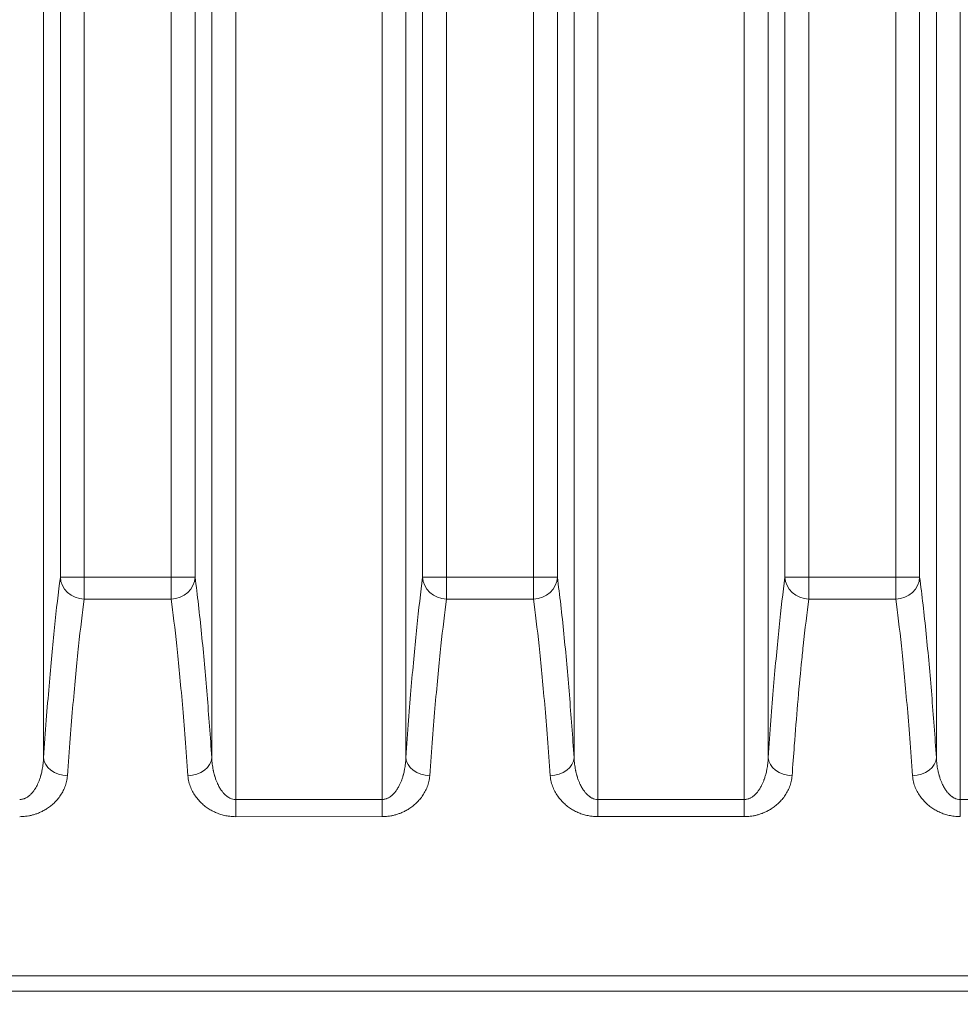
# Model space of a CAD drawing. Header units: millimetres. Extents: x 5 to 589, y 5 to 415.
# Tile 29 of 256: x 219 to 230, y 206 to 219. Entities that reach past the tile are written whole.
import ezdxf

# ---------------------------------------------------------------- set-up
doc = ezdxf.new("R2010")
doc.units = ezdxf.units.MM
doc.layers.add('Bemaßung (ISO)', color=7, linetype='Continuous', lineweight=25)
doc.layers.add('Sichtbar schmal (ISO)', color=7, linetype='Continuous', lineweight=18)
doc.styles.add('Notiztext (ISO)', font='isocpeur.ttf')
doc.dimstyles.new('Standard (ISO)', dxfattribs={"dimtxt": 3.5, "dimasz": 2.5, "dimexe": 2, "dimexo": 0, "dimgap": 0.762, "dimtad": 1, "dimtoh": 1, "dimdec": 8, "dimdsep": 46, "dimtxsty": 'Notiztext (ISO)', "dimcen": 0.09, "dimdle": 10, "dimclrd": 256, "dimclre": 256, "dimclrt": 256, "dimadec": 6, "dimazin": 2, "dimtfac": 0.514286, "dimtdec": 3, "dimtmove": 0, "dimatfit": 3, "dimfxl": 1, "dimtolj": 1, "dimlwd": -1, "dimlwe": -1, "dimarcsym": 0})

# ---------------------------------------------------------------- blocks, each defined once
blk = doc.blocks.new('*D13')
at = {"layer": 'Bemaßung (ISO)', "transparency": 16777216}
for p, q in [((262.973, 216.354), (262.973, 184.496)), ((201.473, 215.854), (201.473, 184.496)), ((203.973, 186.496), (260.473, 186.496))]:
    blk.add_line(p, q, dxfattribs=at)
for points in [[(203.973, 186.913), (203.973, 186.079), (201.473, 186.496)], [(260.473, 186.913), (260.473, 186.079), (262.973, 186.496)]]:
    blk.add_solid(points, dxfattribs=at)
at = {"layer": 'Defpoints', "color": 0, "transparency": 16777216}
for p in [(262.973, 216.354), (201.473, 215.854), (262.973, 186.496)]:
    blk.add_point(p, dxfattribs=at)
at = {"layer": 'Bemaßung (ISO)', "transparency": 16777216, "insert": (228.723, 190.758), "char_height": 3.5, "attachment_point": 1, "style": 'Notiztext (ISO)'}
blk.add_mtext('\\A1;61.5', dxfattribs=at)

msp = doc.modelspace()

# ---------------------------------------------------------------- linework, layer by layer
at = {"layer": 'Sichtbar schmal (ISO)'}
for p, q in [((221.22009613, 230.50306366), (221.22009613, 209.06077019)), ((223.05492502, 209.06079732), (223.05492502, 230.50306366)), ((225.76304671, 230.50306366), (225.76304671, 209.06083172)), ((227.59787559, 209.06084827), (227.59787559, 230.50306366)), ((230.30599728, 230.50306366), (230.30599728, 209.06085774)), ((218.81141485, 209.58387044), (218.81141486, 230.32659279)), ((220.92065663, 230.326491), (220.92065571, 209.58390856)), ((223.35436521, 209.5839552), (223.35436543, 230.32659279)), ((225.46360721, 230.326491), (225.46360628, 209.58398543)), ((227.89731578, 209.58401048), (227.897316, 230.32659279)), ((230.00655778, 230.326491), (230.00655685, 209.5840236)), ((219.02160813, 229.3223765), (219.02160816, 211.84875527)), ((219.32104857, 229.3223765), (219.32104857, 211.84875504)), ((220.41102201, 211.84878418), (220.41102201, 229.3223765)), ((220.71046242, 211.84878439), (220.71046245, 229.3223765)), ((223.5645587, 229.3223765), (223.56455873, 211.84886394)), ((223.86399914, 229.3223765), (223.86399914, 211.84886369)), ((224.95397259, 211.84888097), (224.95397259, 229.3223765)), ((225.25341301, 211.84888118), (225.25341303, 229.3223765)), ((228.10750928, 229.3223765), (228.10750933, 211.84889366)), ((228.40694971, 229.3223765), (228.4069497, 211.8488934)), ((229.49692315, 211.84888018), (229.49692316, 229.3223765)), ((229.79636353, 211.84888043), (229.7963636, 229.3223765)), ((219.02160816, 211.84875504), (219.32104857, 211.84875504)), ((220.41102201, 211.84878418), (219.32104857, 211.84875504)), ((219.32105592, 211.57603974), (219.32104857, 211.84875504)), ((220.41102201, 211.84878418), (220.4110292, 211.57606886)), ((220.71046243, 211.84878418), (220.41102201, 211.84878418)), ((223.56455873, 211.84886369), (223.86399914, 211.84886369)), ((224.95397259, 211.84888097), (223.86399914, 211.84886369)), ((223.86400407, 211.5761478), (223.86399915, 211.84886369)), ((225.253413, 211.84888097), (224.95397259, 211.84888097)), ((224.9539726, 211.84888097), (224.95397625, 211.57616461)), ((228.10750931, 211.8488934), (228.4069497, 211.8488934)), ((228.40694758, 211.57617461), (228.40694968, 211.8488934)), ((229.49692315, 211.84888018), (228.4069497, 211.8488934)), ((229.49692315, 211.84888018), (229.49691868, 211.57616019)), ((229.79636357, 211.84888018), (229.49692315, 211.84888018)), ((220.41102917, 211.57606865), (219.32105595, 211.57603952)), ((224.95397622, 211.57616438), (223.8640041, 211.57614756)), ((229.49691865, 211.57616009), (228.40694761, 211.57617442)), ((221.22009614, 209.06077019), (223.05492502, 209.06079732)), ((221.22009939, 208.84571941), (221.22009614, 209.06077019)), ((223.05492808, 208.84574772), (223.05492502, 209.06079732)), ((225.76304671, 209.06083172), (227.5978756, 209.06084827)), ((225.76304903, 208.84578357), (225.76304671, 209.06083172)), ((227.59787711, 208.84580082), (227.5978756, 209.06084827)), ((230.30599719, 208.84581059), (230.30599728, 209.06085774)), ((230.30599728, 209.06085774), (232.14082617, 209.06085133)), ((221.2200994, 208.84571941), (223.05492811, 208.84574771)), ((225.76304903, 208.84578357), (227.59787712, 208.84580081))]:
    msp.add_line(p, q, dxfattribs=at)
for centre, major_axis, ratio, start_param, end_param in [((219.32104866, 211.84875573), (-0.29736444, 0.03967859), 0.9076493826, 0.1459652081, 1.6913453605), ((220.41102193, 211.84878482), (0.2973644, 0.03967887), 0.9076505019, 4.5918874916, 6.1372192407), ((223.86399924, 211.84886444), (-0.29736437, 0.03967914), 0.9076515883, 0.1459668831, 1.6913392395), ((224.9539725, 211.8488816), (0.29736432, 0.03967967), 0.9076537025, 4.5918728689, 6.1372168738), ((228.40694981, 211.8488942), (-0.29736397, 0.03968165), 0.9076617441, 0.1459747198, 1.691324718), ((229.49692308, 211.84888093), (0.2973638, 0.03968248), 0.9076651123, 4.59183549, 6.1372078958), ((219.110856, 209.58387174), (-0.29928748, 0.02067165), 0.7478759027, 0.0920845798, 1.6224183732), ((220.62121523, 209.58390767), (0.29928701, 0.02067107), 0.7478671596, 4.6607951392, 6.1910970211), ((223.65380641, 209.58395614), (-0.29928781, 0.0206711), 0.7478667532, 0.0920845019, 1.6224153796), ((225.16416581, 209.58398454), (0.29928704, 0.02067058), 0.7478594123, 4.6607936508, 6.1910982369), ((228.19675699, 209.58401142), (-0.29928783, 0.0206708), 0.7478620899, 0.0920837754, 1.6224068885), ((229.70711638, 209.58402271), (0.29928705, 0.02067039), 0.7478563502, 4.6607848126, 6.19109872)]:
    msp.add_ellipse(centre, major_axis=major_axis, ratio=ratio, start_param=start_param, end_param=end_param, dxfattribs=at)
for points, knots in [([(219.02160813, 211.84875504), (218.99625171, 211.65872412), (218.9470029, 211.23445681), (218.87991701, 210.51243088), (218.83403955, 209.91145509), (218.811415, 209.58386994)], [0, 0, 0, 0, 0.33333333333, 0.66666666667, 0.99999925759, 0.99999925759, 0.99999925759, 0.99999925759]), ([(223.5645587, 211.84886369), (223.53932323, 211.65974166), (223.49020947, 211.23730868), (223.42249619, 210.50834925), (223.37684384, 209.90942995), (223.35436533, 209.58395479)], [0, 0, 0, 0, 0.33333333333, 0.66666666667, 0.99999940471, 0.99999940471, 0.99999940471, 0.99999940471]), ([(228.10750929, 211.84889343), (228.08227393, 211.65978448), (228.03316033, 211.23737001), (227.96544688, 210.50841598), (227.91979447, 209.90949072), (227.8973159, 209.58401008)], [0, 0, 0, 0, 0.33333333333, 0.66666666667, 0.99999940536, 0.99999940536, 0.99999940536, 0.99999940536]), ([(219.32105592, 211.57603951), (219.29743708, 211.40317596), (219.27371768, 211.20661476), (219.25021925, 210.9867), (219.22672081, 210.76678524), (219.20344332, 210.52380053), (219.18019733, 210.25323684), (219.15695134, 209.98267315), (219.13373684, 209.68427993), (219.11085991, 209.35928697)], [0, 0, 0, 0, 0.3333333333, 0.3333333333, 0.3333333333, 0.6666666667, 0.6666666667, 0.6666666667, 1, 1, 1, 1]), ([(220.62121936, 209.35931309), (220.59831921, 209.68465023), (220.57509241, 209.98321367), (220.55182851, 210.25393468), (220.52856461, 210.52465569), (220.50526361, 210.767773), (220.48177038, 210.98758173), (220.45827715, 211.20739047), (220.43459171, 211.4036169), (220.4110292, 211.57606866)], [0, 0, 0, 0, 0.3333333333, 0.3333333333, 0.3333333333, 0.6666666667, 0.6666666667, 0.6666666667, 1, 1, 1, 1]), ([(223.86400407, 211.57614756), (223.84039038, 211.40332121), (223.81667403, 211.20679015), (223.79317487, 210.98686864), (223.76967571, 210.76694713), (223.74639374, 210.52391461), (223.72314598, 210.25332486), (223.69989822, 209.98273511), (223.67668467, 209.68434105), (223.65380998, 209.35937006)], [0, 0, 0, 0, 0.3333333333, 0.3333333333, 0.3333333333, 0.6666666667, 0.6666666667, 0.6666666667, 1, 1, 1, 1]), ([(225.16416896, 209.35939226), (225.14126838, 209.68474093), (225.11804119, 209.98331246), (225.09477692, 210.25403842), (225.07151265, 210.52476438), (225.04821131, 210.7678835), (225.02471785, 210.98769076), (225.00122438, 211.20749802), (224.97753879, 211.40371973), (224.95397625, 211.57616436)], [0, 0, 0, 0, 0.3333333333, 0.3333333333, 0.3333333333, 0.6666666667, 0.6666666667, 0.6666666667, 1, 1, 1, 1]), ([(228.40694758, 211.57617448), (228.38333551, 211.40336302), (228.35962035, 211.20678245), (228.33612194, 210.98690239), (228.3281895, 210.91267671), (228.3202813, 210.83580266), (228.31239124, 210.75612517), (228.29690842, 210.59977261), (228.28149411, 210.43264249), (228.26609429, 210.25339273), (228.25213245, 210.09088071), (228.23818069, 209.91837524), (228.22430985, 209.73606479), (228.21508461, 209.61481357), (228.20589519, 209.48922969), (228.19675832, 209.3594188)], [0, 0, 0, 0, 0.3333333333, 0.3333333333, 0.3333333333, 0.4458578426, 0.4458578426, 0.4458578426, 0.6666666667, 0.6666666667, 0.6666666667, 0.8668571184, 0.8668571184, 0.8668571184, 1, 1, 1, 1]), ([(229.70711668, 209.35943126), (229.68421507, 209.68479126), (229.66098697, 209.98336832), (229.6377219, 210.25409472), (229.61445683, 210.52482112), (229.59115479, 210.76793553), (229.56766087, 210.98773248), (229.54416695, 211.20752943), (229.52048114, 211.40373529), (229.49691868, 211.5761602)], [0, 0, 0, 0, 0.3333333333, 0.3333333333, 0.3333333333, 0.6666666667, 0.6666666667, 0.6666666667, 1, 1, 1, 1]), ([(218.81141511, 209.58386775), (218.81054993, 209.55881219), (218.80871298, 209.53444789), (218.80605416, 209.51077766), (218.80339534, 209.48710742), (218.79990939, 209.46413126), (218.79574447, 209.44204915), (218.79518969, 209.43910776), (218.79462292, 209.43618221), (218.79404447, 209.43327268), (218.79028034, 209.41433926), (218.78602216, 209.39608595), (218.78135339, 209.37856134), (218.78027643, 209.37451887), (218.77917763, 209.37051518), (218.77805806, 209.36655072), (218.77357829, 209.3506877), (218.76876556, 209.33545413), (218.76368198, 209.32087999), (218.76198799, 209.31602351), (218.76026401, 209.31124036), (218.75851233, 209.30653109), (218.75369353, 209.29357608), (218.74866506, 209.28118141), (218.74347303, 209.26936226), (218.74111406, 209.26399229), (218.73872143, 209.25874123), (218.7363001, 209.25361047), (218.73145492, 209.24334362), (218.72649468, 209.23355941), (218.72146006, 209.22427044), (218.71843807, 209.21869483), (218.71538944, 209.2132978), (218.71232226, 209.20807819), (218.70772588, 209.20025624), (218.70308791, 209.19283315), (218.69843628, 209.1858057), (218.69481468, 209.18033434), (218.69118488, 209.175103), (218.68755666, 209.17010286), (218.68341503, 209.1643952), (218.67927552, 209.15898893), (218.67515242, 209.15387175), (218.67102639, 209.14875094), (218.66691682, 209.14391971), (218.66283296, 209.13935951), (218.65926078, 209.13537067), (218.65570826, 209.13158917), (218.65218121, 209.12800328), (218.64764674, 209.12339318), (218.64315434, 209.11910629), (218.63871089, 209.11511461), (218.63574674, 209.11245183), (218.6328043, 209.10992041), (218.62988531, 209.10751247), (218.62502463, 209.10350279), (218.62022899, 209.09983532), (218.61550053, 209.09647384), (218.61313266, 209.09479051), (218.61078154, 209.09318394), (218.60844728, 209.09164984), (218.60332027, 209.08828032), (218.59827468, 209.08526015), (218.59330607, 209.08254781), (218.59149519, 209.08155925), (218.58969447, 209.08061164), (218.58790359, 209.07970309), (218.58254277, 209.07698343), (218.57727056, 209.07461347), (218.57207272, 209.07255005), (218.5707698, 209.07203282), (218.5694715, 209.07153491), (218.56817759, 209.07105569), (218.56172177, 209.0686647), (218.55537577, 209.06673773), (218.54910729, 209.06521687), (218.54283882, 209.06369601), (218.53664803, 209.06258125), (218.53046439, 209.06183968), (218.52428076, 209.06109811), (218.51810418, 209.06072972), (218.51197445, 209.06072948)], [0, 0, 0, 0, 0.0625, 0.0625, 0.0625, 0.125, 0.125, 0.125, 0.13332514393, 0.13332514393, 0.13332514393, 0.1875, 0.1875, 0.1875, 0.19999675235, 0.19999675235, 0.19999675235, 0.25, 0.25, 0.25, 0.26666239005, 0.26666239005, 0.26666239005, 0.3125, 0.3125, 0.3125, 0.3333261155, 0.3333261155, 0.3333261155, 0.375, 0.375, 0.375, 0.40001433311, 0.40001433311, 0.40001433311, 0.4375, 0.4375, 0.4375, 0.46668513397, 0.46668513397, 0.46668513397, 0.5, 0.5, 0.5, 0.53333853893, 0.53333853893, 0.53333853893, 0.5625, 0.5625, 0.5625, 0.59999067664, 0.59999067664, 0.59999067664, 0.625, 0.625, 0.625, 0.66664528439, 0.66664528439, 0.66664528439, 0.6875, 0.6875, 0.6875, 0.73330554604, 0.73330554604, 0.73330554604, 0.75, 0.75, 0.75, 0.79997338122, 0.79997338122, 0.79997338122, 0.8125, 0.8125, 0.8125, 0.875, 0.875, 0.875, 0.9375, 0.9375, 0.9375, 0.99999999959, 0.99999999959, 0.99999999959, 0.99999999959]), ([(221.22009613, 209.06077019), (221.20683728, 209.06077034), (221.19426768, 209.06250425), (221.18259168, 209.06535218), (221.17091568, 209.06820012), (221.16013215, 209.07216207), (221.14986686, 209.07696335), (221.14814803, 209.07776728), (221.14644381, 209.07859509), (221.14475346, 209.07944612), (221.13634857, 209.08367763), (221.12828448, 209.08847647), (221.12046206, 209.09380288), (221.11810702, 209.09540648), (221.11577387, 209.09705826), (221.11346032, 209.09875828), (221.10654383, 209.10384059), (221.09980107, 209.10935151), (221.09316922, 209.11531964), (221.09021416, 209.11797896), (221.08728128, 209.1207294), (221.084367, 209.12357471), (221.07855322, 209.12925087), (221.07281263, 209.13530391), (221.06711987, 209.1417786), (221.06356055, 209.14582681), (221.06002005, 209.15003989), (221.05649809, 209.1544261), (221.05156335, 209.16057176), (221.0466648, 209.16705727), (221.04180357, 209.17391173), (221.03764243, 209.17977905), (221.03350871, 209.18591636), (221.02941361, 209.19232851), (221.02531021, 209.19875366), (221.02124561, 209.20545469), (221.01723119, 209.21243848), (221.01255261, 209.22057767), (221.00794239, 209.22910046), (221.00342576, 209.23799904), (221.00019928, 209.24435577), (220.99702056, 209.25090405), (220.99389855, 209.25764181), (220.98890153, 209.26842614), (220.98405017, 209.27969539), (220.97937622, 209.29144081), (220.97704216, 209.29730617), (220.97475235, 209.30329009), (220.972511, 209.30939204), (220.96746472, 209.32313028), (220.96266406, 209.33746565), (220.95814635, 209.35242737), (220.95663931, 209.35741839), (220.95516383, 209.362479), (220.95372177, 209.36761053), (220.9489185, 209.38470281), (220.94448509, 209.40258028), (220.94050133, 209.42127909), (220.93970372, 209.4250229), (220.93892419, 209.42879956), (220.93816356, 209.4326094), (220.93360392, 209.45544789), (220.92972085, 209.47947891), (220.92672134, 209.50470806), (220.92372184, 209.52993716), (220.92160693, 209.55636438), (220.92065571, 209.58390856)], [0, 0, 0, 0, 0.07692307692, 0.07692307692, 0.07692307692, 0.15384615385, 0.15384615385, 0.15384615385, 0.16672622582, 0.16672622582, 0.16672622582, 0.23076923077, 0.23076923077, 0.23076923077, 0.25005029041, 0.25005029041, 0.25005029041, 0.30769230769, 0.30769230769, 0.30769230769, 0.33337679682, 0.33337679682, 0.33337679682, 0.38461538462, 0.38461538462, 0.38461538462, 0.41665154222, 0.41665154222, 0.41665154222, 0.46153846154, 0.46153846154, 0.46153846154, 0.49996105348, 0.49996105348, 0.49996105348, 0.53846153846, 0.53846153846, 0.53846153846, 0.58333154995, 0.58333154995, 0.58333154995, 0.61538461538, 0.61538461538, 0.61538461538, 0.66668805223, 0.66668805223, 0.66668805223, 0.69230769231, 0.69230769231, 0.69230769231, 0.74998906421, 0.74998906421, 0.74998906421, 0.76923076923, 0.76923076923, 0.76923076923, 0.83332177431, 0.83332177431, 0.83332177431, 0.84615384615, 0.84615384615, 0.84615384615, 0.92307692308, 0.92307692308, 0.92307692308, 0.99999988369, 0.99999988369, 0.99999988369, 0.99999988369]), ([(223.35436561, 209.58395305), (223.35350036, 209.55889568), (223.35166361, 209.53453045), (223.34900498, 209.51085964), (223.34634635, 209.48718883), (223.3428605, 209.46421243), (223.3386957, 209.4421301), (223.33814094, 209.43918869), (223.33757418, 209.43626312), (223.33699575, 209.43335357), (223.33323173, 209.41441995), (223.32897367, 209.3961664), (223.32430501, 209.37864143), (223.32322808, 209.37459889), (223.32212931, 209.37059513), (223.32100976, 209.36663057), (223.31653009, 209.35076715), (223.31171744, 209.33553309), (223.3066339, 209.32095843), (223.30493994, 209.31610179), (223.30321597, 209.31131848), (223.3014643, 209.30660904), (223.29664553, 209.29365354), (223.29161706, 209.28125837), (223.28642502, 209.26943875), (223.28406605, 209.26406856), (223.28167342, 209.25881729), (223.27925209, 209.25368632), (223.27440691, 209.24341905), (223.26944666, 209.23363444), (223.26441203, 209.22434509), (223.26139004, 209.21876926), (223.2583414, 209.21337202), (223.25527422, 209.2081522), (223.25067784, 209.20032994), (223.24603986, 209.19290657), (223.24138823, 209.18587884), (223.23776662, 209.18040728), (223.23413683, 209.17517573), (223.2305086, 209.17017541), (223.22636696, 209.16446752), (223.22222744, 209.15906103), (223.21810433, 209.15394365), (223.21397829, 209.14882263), (223.2098687, 209.1439912), (223.20578483, 209.13943081), (223.20221263, 209.1354418), (223.19866009, 209.13166014), (223.19513301, 209.1280741), (223.19059852, 209.1234638), (223.18610609, 209.11917672), (223.18166261, 209.11518486), (223.17869844, 209.11252197), (223.17575598, 209.10999043), (223.17283696, 209.10758238), (223.16797624, 209.10357252), (223.16318056, 209.09990489), (223.15845206, 209.09654326), (223.15608417, 209.09485986), (223.15373304, 209.09325321), (223.15139875, 209.09171904), (223.14627171, 209.08834937), (223.14122608, 209.08532907), (223.13625743, 209.08261661), (223.13444654, 209.08162802), (223.1326458, 209.08068036), (223.13085492, 209.07977178), (223.12549406, 209.077052), (223.12022182, 209.07468194), (223.11502395, 209.07261843), (223.11372102, 209.07210118), (223.11242272, 209.07160324), (223.1111288, 209.07112401), (223.10467295, 209.06873291), (223.09832692, 209.06680586), (223.09205839, 209.06528493), (223.08578987, 209.063764), (223.07959903, 209.06264919), (223.07341531, 209.06190758), (223.06723159, 209.06116597), (223.06105489, 209.06079756), (223.05492502, 209.06079732)], [0, 0, 0, 0, 0.0625, 0.0625, 0.0625, 0.125, 0.125, 0.125, 0.1333251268, 0.1333251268, 0.1333251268, 0.1875, 0.1875, 0.1875, 0.1999967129, 0.1999967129, 0.1999967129, 0.25, 0.25, 0.25, 0.2666623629, 0.2666623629, 0.2666623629, 0.3125, 0.3125, 0.3125, 0.3333261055, 0.3333261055, 0.3333261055, 0.375, 0.375, 0.375, 0.4000143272, 0.4000143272, 0.4000143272, 0.4375, 0.4375, 0.4375, 0.4666851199, 0.4666851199, 0.4666851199, 0.5, 0.5, 0.5, 0.5333385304, 0.5333385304, 0.5333385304, 0.5625, 0.5625, 0.5625, 0.5999906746, 0.5999906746, 0.5999906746, 0.625, 0.625, 0.625, 0.6666452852, 0.6666452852, 0.6666452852, 0.6875, 0.6875, 0.6875, 0.7333055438, 0.7333055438, 0.7333055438, 0.75, 0.75, 0.75, 0.7999733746, 0.7999733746, 0.7999733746, 0.8125, 0.8125, 0.8125, 0.875, 0.875, 0.875, 0.9375, 0.9375, 0.9375, 1, 1, 1, 1]), ([(225.76304671, 209.06083172), (225.74978941, 209.06083198), (225.73722133, 209.06256564), (225.72554681, 209.06541303), (225.71387229, 209.06826042), (225.70309019, 209.07222154), (225.69282623, 209.07702177), (225.69110762, 209.07782553), (225.68940362, 209.07865316), (225.68771348, 209.079504), (225.67930968, 209.08373458), (225.6712466, 209.08853235), (225.66342509, 209.0938576), (225.66107031, 209.09546085), (225.65873742, 209.09711228), (225.65642413, 209.09881194), (225.64950839, 209.10389317), (225.6427663, 209.10940295), (225.63613501, 209.11536993), (225.63318019, 209.11802873), (225.63024754, 209.12077866), (225.62733345, 209.12362346), (225.62152008, 209.12929859), (225.61577982, 209.13535061), (225.61008728, 209.1418243), (225.60652811, 209.14587189), (225.60298771, 209.15008438), (225.59946581, 209.15447), (225.59453117, 209.16061484), (225.58963265, 209.16709957), (225.58477136, 209.17395333), (225.58061017, 209.17982005), (225.57647634, 209.18595682), (225.57238107, 209.19236851), (225.56827749, 209.1987932), (225.56421266, 209.20549386), (225.56019794, 209.21247737), (225.55551904, 209.22061623), (225.5509084, 209.22913883), (225.54639129, 209.23803736), (225.54316447, 209.24439407), (225.53998537, 209.25094241), (225.53686296, 209.25768032), (225.5318653, 209.26846486), (225.52701323, 209.27973454), (225.52233854, 209.29148059), (225.52000412, 209.29734628), (225.51771393, 209.30333056), (225.5154722, 209.30943294), (225.51042505, 209.32317213), (225.50562351, 209.33750872), (225.50110492, 209.3524719), (225.49959759, 209.3574634), (225.49812182, 209.36252453), (225.49667947, 209.36765659), (225.49187524, 209.38475067), (225.48744089, 209.40263024), (225.48345626, 209.42133149), (225.48265847, 209.42507579), (225.48187877, 209.42885294), (225.48111797, 209.43266331), (225.47655731, 209.45550488), (225.47267335, 209.4795395), (225.46967317, 209.5047725), (225.46667299, 209.53000547), (225.46455764, 209.55643682), (225.46360628, 209.58398543)], [0.00000000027, 0.00000000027, 0.00000000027, 0.00000000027, 0.07692307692, 0.07692307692, 0.07692307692, 0.15384615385, 0.15384615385, 0.15384615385, 0.16672625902, 0.16672625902, 0.16672625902, 0.23076923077, 0.23076923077, 0.23076923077, 0.25005032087, 0.25005032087, 0.25005032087, 0.30769230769, 0.30769230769, 0.30769230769, 0.33337681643, 0.33337681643, 0.33337681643, 0.38461538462, 0.38461538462, 0.38461538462, 0.41665158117, 0.41665158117, 0.41665158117, 0.46153846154, 0.46153846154, 0.46153846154, 0.49996102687, 0.49996102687, 0.49996102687, 0.53846153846, 0.53846153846, 0.53846153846, 0.58333151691, 0.58333151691, 0.58333151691, 0.61538461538, 0.61538461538, 0.61538461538, 0.66668805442, 0.66668805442, 0.66668805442, 0.69230769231, 0.69230769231, 0.69230769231, 0.74998907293, 0.74998907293, 0.74998907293, 0.76923076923, 0.76923076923, 0.76923076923, 0.83332177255, 0.83332177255, 0.83332177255, 0.84615384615, 0.84615384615, 0.84615384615, 0.92307692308, 0.92307692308, 0.92307692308, 0.99999988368, 0.99999988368, 0.99999988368, 0.99999988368]), ([(227.89731619, 209.58400833), (227.89645092, 209.55895019), (227.89461412, 209.53458441), (227.89195549, 209.51091338), (227.88929686, 209.48724236), (227.88581106, 209.46426609), (227.88164634, 209.44218382), (227.88109159, 209.43924241), (227.88052484, 209.43631684), (227.87994642, 209.43340729), (227.87618246, 209.41447371), (227.87192448, 209.39622014), (227.86725587, 209.37869508), (227.86617895, 209.37465251), (227.8650802, 209.37064873), (227.86396066, 209.36668415), (227.85948103, 209.35082059), (227.8546684, 209.33558634), (227.84958487, 209.32101146), (227.84789091, 209.31615474), (227.84616694, 209.31137135), (227.84441527, 209.30666184), (227.83959649, 209.29370612), (227.83456799, 209.28131071), (227.82937593, 209.26949086), (227.82701694, 209.26412057), (227.82462431, 209.2588692), (227.82220296, 209.25373815), (227.81735776, 209.2434707), (227.8123975, 209.23368593), (227.80736285, 209.22439646), (227.80434086, 209.21882054), (227.80129221, 209.21342323), (227.79822502, 209.20820334), (227.79362864, 209.20038099), (227.78899066, 209.19295755), (227.78433903, 209.18592975), (227.78071742, 209.18045814), (227.77708763, 209.17522655), (227.77345941, 209.17022618), (227.76931778, 209.16451825), (227.76517826, 209.15911172), (227.76105515, 209.15399429), (227.75692911, 209.14887324), (227.75281953, 209.14404178), (227.74873566, 209.13948135), (227.74516346, 209.13549231), (227.74161093, 209.13171063), (227.73808384, 209.12812456), (227.73354935, 209.12351423), (227.72905692, 209.11922713), (227.72461343, 209.11523525), (227.72164926, 209.11257234), (227.7187068, 209.11004079), (227.71578778, 209.10763273), (227.71092705, 209.10362285), (227.70613137, 209.09995521), (227.70140287, 209.09659358), (227.69903498, 209.09491017), (227.69668384, 209.09330353), (227.69434956, 209.09176936), (227.68922252, 209.08839969), (227.68417689, 209.0853794), (227.67920826, 209.08266696), (227.67739737, 209.08167837), (227.67559663, 209.08073072), (227.67380575, 209.07982214), (227.66844491, 209.07710238), (227.66317269, 209.07473235), (227.65797483, 209.07266887), (227.65667191, 209.07215163), (227.65537361, 209.0716537), (227.6540797, 209.07117447), (227.64762386, 209.06878342), (227.64127785, 209.06685642), (227.63500933, 209.06533553), (227.62874081, 209.06381464), (227.62254995, 209.06269988), (227.61636617, 209.06195832), (227.61018239, 209.06121676), (227.6040056, 209.06084842), (227.5978756, 209.06084827)], [0, 0, 0, 0, 0.0625, 0.0625, 0.0625, 0.125, 0.125, 0.125, 0.13332513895, 0.13332513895, 0.13332513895, 0.1875, 0.1875, 0.1875, 0.19999669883, 0.19999669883, 0.19999669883, 0.25, 0.25, 0.25, 0.26666234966, 0.26666234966, 0.26666234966, 0.3125, 0.3125, 0.3125, 0.33332611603, 0.33332611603, 0.33332611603, 0.375, 0.375, 0.375, 0.40001433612, 0.40001433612, 0.40001433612, 0.4375, 0.4375, 0.4375, 0.46668511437, 0.46668511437, 0.46668511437, 0.5, 0.5, 0.5, 0.53333852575, 0.53333852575, 0.53333852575, 0.5625, 0.5625, 0.5625, 0.59999067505, 0.59999067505, 0.59999067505, 0.625, 0.625, 0.625, 0.66664528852, 0.66664528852, 0.66664528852, 0.6875, 0.6875, 0.6875, 0.7333055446, 0.7333055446, 0.7333055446, 0.75, 0.75, 0.75, 0.79997337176, 0.79997337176, 0.79997337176, 0.8125, 0.8125, 0.8125, 0.875, 0.875, 0.875, 0.9375, 0.9375, 0.9375, 0.99999999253, 0.99999999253, 0.99999999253, 0.99999999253]), ([(230.30599728, 209.06085774), (230.29274154, 209.0608583), (230.28017501, 209.06259188), (230.26850197, 209.06543885), (230.25682894, 209.06828583), (230.24604825, 209.07224621), (230.23578562, 209.07704547), (230.23406723, 209.07784906), (230.23236345, 209.07867652), (230.23067352, 209.07952719), (230.22227079, 209.0837569), (230.21420872, 209.08855364), (230.2063881, 209.09387777), (230.20403359, 209.09548068), (230.20170096, 209.09713177), (230.19938791, 209.09883108), (230.19247292, 209.10391126), (230.18573148, 209.10941992), (230.17910074, 209.11538576), (230.17614617, 209.11804406), (230.17321374, 209.12079349), (230.17029985, 209.12363777), (230.16448688, 209.12931188), (230.15874694, 209.13536288), (230.15305463, 209.14183558), (230.14949559, 209.14588254), (230.14595529, 209.15009442), (230.14243345, 209.15447946), (230.13749891, 209.16062346), (230.13260041, 209.1671074), (230.12773907, 209.17396044), (230.12357782, 209.17982654), (230.11944388, 209.18596275), (230.11534845, 209.19237394), (230.11124469, 209.19879815), (230.10717963, 209.2054984), (230.10316461, 209.2124816), (230.09848537, 209.22062009), (230.09387432, 209.22914244), (230.08935674, 209.23804087), (230.08612958, 209.24439752), (230.08295011, 209.25094587), (230.07982729, 209.25768387), (230.07482899, 209.26846855), (230.06997623, 209.27973858), (230.0653008, 209.29148518), (230.06296601, 209.29735113), (230.06067544, 209.30333574), (230.05843333, 209.30943848), (230.05338532, 209.32317851), (230.0485829, 209.33751618), (230.04406344, 209.35248067), (230.04255581, 209.35747261), (230.04107976, 209.36253419), (230.03963712, 209.36766674), (230.03483193, 209.38476244), (230.03039666, 209.4026439), (230.02641116, 209.42134736), (230.0256132, 209.4250921), (230.02483333, 209.42886971), (230.02407236, 209.43268054), (230.0195107, 209.45552492), (230.01562584, 209.4795628), (230.01262499, 209.50479932), (230.00962414, 209.5300358), (230.00750834, 209.55647092), (230.00655685, 209.5840236)], [0.00000000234, 0.00000000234, 0.00000000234, 0.00000000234, 0.07692307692, 0.07692307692, 0.07692307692, 0.15384615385, 0.15384615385, 0.15384615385, 0.16672628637, 0.16672628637, 0.16672628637, 0.23076923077, 0.23076923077, 0.23076923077, 0.25005034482, 0.25005034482, 0.25005034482, 0.30769230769, 0.30769230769, 0.30769230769, 0.33337683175, 0.33337683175, 0.33337683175, 0.38461538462, 0.38461538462, 0.38461538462, 0.41665161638, 0.41665161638, 0.41665161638, 0.46153846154, 0.46153846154, 0.46153846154, 0.49996099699, 0.49996099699, 0.49996099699, 0.53846153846, 0.53846153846, 0.53846153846, 0.58333148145, 0.58333148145, 0.58333148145, 0.61538461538, 0.61538461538, 0.61538461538, 0.66668805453, 0.66668805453, 0.66668805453, 0.69230769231, 0.69230769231, 0.69230769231, 0.74998908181, 0.74998908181, 0.74998908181, 0.76923076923, 0.76923076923, 0.76923076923, 0.83332177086, 0.83332177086, 0.83332177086, 0.84615384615, 0.84615384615, 0.84615384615, 0.92307692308, 0.92307692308, 0.92307692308, 0.99999988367, 0.99999988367, 0.99999988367, 0.99999988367]), ([(219.11085991, 209.35928697), (219.10913269, 209.33474072), (219.10178975, 209.28686583), (219.08087969, 209.21923734), (219.05183209, 209.15683779), (219.0162446, 209.10015052), (218.97558854, 209.04952753), (218.93128715, 209.0052037), (218.88497819, 208.96744382), (218.83821841, 208.93616406), (218.79215828, 208.91087556), (218.74750847, 208.89087514), (218.70462274, 208.87541213), (218.6635603, 208.8637783), (218.62416555, 208.85536414), (218.58608432, 208.84968592), (218.54895151, 208.8464005), (218.52421277, 208.84567717), (218.51197757, 208.84567695)], [0.0000023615, 0.0000023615, 0.0000023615, 0.0000023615, 0.0625, 0.125, 0.1875, 0.25, 0.3125, 0.375, 0.4375, 0.5, 0.5625, 0.625, 0.6875, 0.75, 0.8125, 0.875, 0.9375, 1, 1, 1, 1]), ([(221.2200994, 208.84571942), (221.19375108, 208.84571867), (221.16851405, 208.84741605), (221.14512168, 208.85021244), (221.1217293, 208.85300883), (221.10018159, 208.85690412), (221.07965767, 208.86162145), (221.05913376, 208.86633879), (221.03963363, 208.8718782), (221.02083645, 208.87816278), (221.00203927, 208.88444736), (220.98394504, 208.89147718), (220.96624421, 208.89930104), (220.94854337, 208.9071249), (220.93123593, 208.91574289), (220.91414346, 208.92528926), (220.89705099, 208.93483562), (220.88017349, 208.9453104), (220.86351353, 208.9568456), (220.84685358, 208.96838079), (220.83041117, 208.98097635), (220.81436979, 208.99467851), (220.79832841, 209.00838067), (220.78268806, 209.02318934), (220.76770237, 209.03906725), (220.75271668, 209.05494517), (220.73838566, 209.07189235), (220.72492569, 209.08988013), (220.71146573, 209.10786792), (220.69887681, 209.1268965), (220.68734787, 209.14703566), (220.67581893, 209.16717482), (220.66534998, 209.18842458), (220.65623222, 209.21083802), (220.64711446, 209.23325146), (220.6393479, 209.2568286), (220.63334875, 209.28160276), (220.62734959, 209.3063769), (220.62311784, 209.33234744), (220.62121937, 209.35931301)], [0.00000002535, 0.00000002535, 0.00000002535, 0.00000002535, 0.07692307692, 0.07692307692, 0.07692307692, 0.15384615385, 0.15384615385, 0.15384615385, 0.23076923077, 0.23076923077, 0.23076923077, 0.30769230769, 0.30769230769, 0.30769230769, 0.38461538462, 0.38461538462, 0.38461538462, 0.46153846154, 0.46153846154, 0.46153846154, 0.53846153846, 0.53846153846, 0.53846153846, 0.61538461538, 0.61538461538, 0.61538461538, 0.69230769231, 0.69230769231, 0.69230769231, 0.76923076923, 0.76923076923, 0.76923076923, 0.84615384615, 0.84615384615, 0.84615384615, 0.92307692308, 0.92307692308, 0.92307692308, 0.99999992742, 0.99999992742, 0.99999992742, 0.99999992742]), ([(223.65380986, 209.3593633), (223.65208274, 209.33482554), (223.64474014, 209.28694768), (223.62383036, 209.21931898), (223.59478367, 209.15691893), (223.55919668, 209.10023026), (223.51854073, 209.04960556), (223.4742393, 209.00528014), (223.4279304, 208.96751904), (223.38117069, 208.93623826), (223.33511049, 208.91094885), (223.29046048, 208.89094766), (223.24757451, 208.87548404), (223.20651189, 208.86384977), (223.16711704, 208.8554353), (223.12903573, 208.84975687), (223.09190265, 208.84647129), (223.06716359, 208.84574792), (223.05492814, 208.84574771)], [0.00000146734, 0.00000146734, 0.00000146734, 0.00000146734, 0.0625, 0.125, 0.1875, 0.25, 0.3125, 0.375, 0.4375, 0.5, 0.5625, 0.625, 0.6875, 0.75, 0.8125, 0.875, 0.9375, 1, 1, 1, 1]), ([(225.76304903, 208.84578357), (225.73670376, 208.84578294), (225.71146983, 208.84748009), (225.68808044, 208.85027595), (225.66469105, 208.85307181), (225.64314619, 208.85696628), (225.62262494, 208.86168259), (225.60210369, 208.86639891), (225.58260605, 208.87193708), (225.56381104, 208.8782203), (225.54501603, 208.88450352), (225.52692367, 208.89153185), (225.50922431, 208.89935421), (225.49152496, 208.90717656), (225.47421862, 208.91579303), (225.45712684, 208.92533793), (225.44003505, 208.93488283), (225.42315783, 208.94535623), (225.40649766, 208.95689025), (225.3898375, 208.96842428), (225.3733944, 208.98101889), (225.35735186, 208.9947205), (225.34130932, 209.00842211), (225.32566734, 209.02323062), (225.31067974, 209.03910886), (225.29569214, 209.0549871), (225.2813589, 209.07193506), (225.26789663, 209.08992409), (225.25443436, 209.10791311), (225.24184305, 209.1269434), (225.2303118, 209.14708467), (225.21878054, 209.16722595), (225.20830934, 209.18847825), (225.19918956, 209.21089472), (225.19006977, 209.23331119), (225.18230139, 209.25689184), (225.17630088, 209.28166978), (225.17030037, 209.30644771), (225.16606772, 209.3324223), (225.16416897, 209.35939218)], [0, 0, 0, 0, 0.07692307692, 0.07692307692, 0.07692307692, 0.15384615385, 0.15384615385, 0.15384615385, 0.23076923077, 0.23076923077, 0.23076923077, 0.30769230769, 0.30769230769, 0.30769230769, 0.38461538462, 0.38461538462, 0.38461538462, 0.46153846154, 0.46153846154, 0.46153846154, 0.53846153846, 0.53846153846, 0.53846153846, 0.61538461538, 0.61538461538, 0.61538461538, 0.69230769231, 0.69230769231, 0.69230769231, 0.76923076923, 0.76923076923, 0.76923076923, 0.84615384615, 0.84615384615, 0.84615384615, 0.92307692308, 0.92307692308, 0.92307692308, 0.99999992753, 0.99999992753, 0.99999992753, 0.99999992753]), ([(228.1967582, 209.35942005), (228.19503108, 209.33488156), (228.18768834, 209.28700264), (228.16677896, 209.21937438), (228.13773286, 209.15697436), (228.10214616, 209.10028509), (228.0614901, 209.04965944), (228.01718852, 209.00533333), (227.97087964, 208.96757185), (227.92412004, 208.93629086), (227.8780599, 208.91100131), (227.83340989, 208.89100003), (227.79052392, 208.87553641), (227.74946137, 208.86390222), (227.71006668, 208.85548787), (227.67198548, 208.84980959), (227.63485236, 208.84652417), (227.61011283, 208.84580093), (227.59787712, 208.84580081)], [0.0000014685, 0.0000014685, 0.0000014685, 0.0000014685, 0.0625, 0.125, 0.1875, 0.25, 0.3125, 0.375, 0.4375, 0.5, 0.5625, 0.625, 0.6875, 0.75, 0.8125, 0.875, 0.9375, 1, 1, 1, 1]), ([(230.30599734, 208.84581065), (230.27965522, 208.84581034), (230.25442424, 208.84750741), (230.23103778, 208.85030287), (230.20765129, 208.85309834), (230.18610933, 208.8569921), (230.16559075, 208.86170746), (230.14507216, 208.86642282), (230.12557696, 208.87195982), (230.10678409, 208.87824173), (230.08799122, 208.88452364), (230.0699007, 208.89155054), (230.05220281, 208.89937141), (230.03450491, 208.90719229), (230.01719965, 208.91580723), (230.00010854, 208.92535067), (229.98301742, 208.93489411), (229.96614045, 208.94536609), (229.94948006, 208.95689892), (229.93281968, 208.96843174), (229.91637587, 208.98102535), (229.90033217, 208.99472634), (229.88428846, 209.00842734), (229.86864486, 209.02323561), (229.85365533, 209.03911405), (229.8386658, 209.05499249), (229.82433035, 209.07194112), (229.81086577, 209.08993123), (229.7974012, 209.10792134), (229.78480749, 209.12695314), (229.77327392, 209.14709632), (229.76174034, 209.1672395), (229.7512669, 209.18849409), (229.74214508, 209.21091329), (229.73302327, 209.2333325), (229.72525308, 209.25691633), (229.71925119, 209.28169771), (229.71324931, 209.30647908), (229.70901573, 209.33245736), (229.70711669, 209.35943119)], [0.00000013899, 0.00000013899, 0.00000013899, 0.00000013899, 0.07692307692, 0.07692307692, 0.07692307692, 0.15384615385, 0.15384615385, 0.15384615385, 0.23076923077, 0.23076923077, 0.23076923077, 0.30769230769, 0.30769230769, 0.30769230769, 0.38461538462, 0.38461538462, 0.38461538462, 0.46153846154, 0.46153846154, 0.46153846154, 0.53846153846, 0.53846153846, 0.53846153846, 0.61538461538, 0.61538461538, 0.61538461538, 0.69230769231, 0.69230769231, 0.69230769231, 0.76923076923, 0.76923076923, 0.76923076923, 0.84615384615, 0.84615384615, 0.84615384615, 0.92307692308, 0.92307692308, 0.92307692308, 0.99999992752, 0.99999992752, 0.99999992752, 0.99999992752]), ([(211.07341174, 206.85037312), (219.17905291, 206.85037228), (227.28514791, 206.85034864), (235.39130684, 206.85038147), (239.44438631, 206.85039788), (243.49748175, 206.85042841), (247.55043234, 206.85043566), (249.57690763, 206.85043929), (251.60334672, 206.85043709), (253.62988012, 206.85046925), (254.13651347, 206.85047729), (254.64315272, 206.85048748), (255.14971967, 206.85047334), (255.65628662, 206.8504592), (256.16278127, 206.85042063), (256.66921877, 206.85078229), (257.68209376, 206.8515056), (258.69474015, 206.85383592), (259.70705343, 206.8566076)], [0, 0, 0, 0, 0.5000000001, 0.5000000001, 0.5000000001, 0.7500000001, 0.7500000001, 0.7500000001, 0.8750000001, 0.8750000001, 0.8750000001, 0.9062500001, 0.9062500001, 0.9062500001, 0.9375000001, 0.9375000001, 0.9375000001, 1, 1, 1, 1]), ([(211.07341175, 206.65568502), (213.19309564, 206.65568502), (215.23963079, 206.65568499), (217.21309715, 206.65568496), (217.21900726, 206.65568496), (217.22491672, 206.65568496), (217.23082552, 206.65568496), (219.19794543, 206.65568493), (221.09243283, 206.65568489), (222.91405, 206.65568485), (222.92500037, 206.65568485), (222.9359481, 206.65568485), (222.9468932, 206.65568485), (224.76215853, 206.65568482), (226.50503182, 206.6556848), (228.18223212, 206.65568479), (228.19741452, 206.65568479), (228.21259154, 206.65568479), (228.22776319, 206.65568479), (229.89870903, 206.65568478), (231.50445346, 206.65568478), (233.05327355, 206.65568481), (233.07202308, 206.65568481), (233.09076426, 206.65568481), (233.10949711, 206.65568481), (234.65225722, 206.65568484), (236.13850337, 206.65568488), (237.57370512, 206.65568493), (237.59548605, 206.65568493), (237.61725523, 206.65568494), (237.63901268, 206.65568494), (239.06831713, 206.65568499), (240.44698024, 206.65568504), (241.78116466, 206.65568501), (241.8055279, 206.65568501), (241.8298763, 206.65568501), (241.85420989, 206.65568501), (243.1827219, 206.65568497), (244.46706975, 206.65568485), (245.70969136, 206.65568477), (245.73618069, 206.65568477), (245.76265106, 206.65568477), (245.78910236, 206.65568477), (247.02621579, 206.65568469), (248.22159234, 206.65568463), (249.36303975, 206.65568414), (249.39112892, 206.65568413), (249.41918544, 206.65568412), (249.44720996, 206.65568411), (250.58235528, 206.6556836), (251.66500962, 206.65568273), (252.7393514, 206.65568386), (252.76954228, 206.65568389), (252.7997266, 206.65568393), (252.82990584, 206.65568396), (253.90016747, 206.65568517), (254.96405527, 206.65568813), (256.08830441, 206.65568202), (256.1230843, 206.65568184), (256.15792197, 206.65568164), (256.19281675, 206.65568143), (257.31769093, 206.65567468), (258.5019117, 206.65565807), (259.72341171, 206.6555982)], [0, 0, 0, 0, 0.0909090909, 0.0909090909, 0.0909090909, 0.0911813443, 0.0911813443, 0.0911813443, 0.1818181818, 0.1818181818, 0.1818181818, 0.182363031, 0.182363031, 0.182363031, 0.2727272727, 0.2727272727, 0.2727272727, 0.2735452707, 0.2735452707, 0.2735452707, 0.3636363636, 0.3636363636, 0.3636363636, 0.364726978, 0.364726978, 0.364726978, 0.4545454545, 0.4545454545, 0.4545454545, 0.4559085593, 0.4559085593, 0.4559085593, 0.5454545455, 0.5454545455, 0.5454545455, 0.5470897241, 0.5470897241, 0.5470897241, 0.6363636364, 0.6363636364, 0.6363636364, 0.6382667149, 0.6382667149, 0.6382667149, 0.7272727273, 0.7272727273, 0.7272727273, 0.7294630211, 0.7294630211, 0.7294630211, 0.8181818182, 0.8181818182, 0.8181818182, 0.8206749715, 0.8206749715, 0.8206749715, 0.9090909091, 0.9090909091, 0.9090909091, 0.9118261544, 0.9118261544, 0.9118261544, 1, 1, 1, 1])]:
    msp.add_open_spline(points, degree=3, knots=knots, dxfattribs=at)
for points in [[(220.92065571, 209.58390868), (220.90235068, 209.84894304), (220.86290071, 210.37990307), (220.79458862, 211.14472488), (220.74008075, 211.62681972), (220.71046245, 211.84878418)], [(225.46360628, 209.58398555), (225.44530143, 209.8490236), (225.40585177, 210.37999127), (225.33753968, 211.14482353), (225.28303158, 211.62691918), (225.25341303, 211.84888096)], [(230.00655685, 209.58402372), (229.98825224, 209.84906091), (229.94880299, 210.38002673), (229.88049095, 211.14485255), (229.82598246, 211.62693206), (229.79636357, 211.84888024)]]:
    msp.add_open_spline(points, degree=3, dxfattribs=at)

# ---------------------------------------------------------------- dimensions: what is measured, and where the dimension line sits
at = {"layer": 'Bemaßung (ISO)'}
dim = msp.add_linear_dim(base=(262.9734117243, 186.4961135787), p1=(201.4734117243, 215.8541025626), p2=(262.9734117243, 216.3541025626), angle=180, dimstyle='Standard (ISO)', override={"dimgap": 0.762, "dimtoh": 0, "dimdec": 8, "dimtol": 0, "dimlim": 0, "dimtp": 0, "dimtm": 0, "dimtdec": 3, "dimtofl": 0, "dimatfit": 1}, dxfattribs=at)
dim.commit()
dim.dimension.update_dxf_attribs({"geometry": '*D13', "text_midpoint": (232.2234117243, 186.4961135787), "dimtype": 160})

doc.saveas('drawing.dxf')
